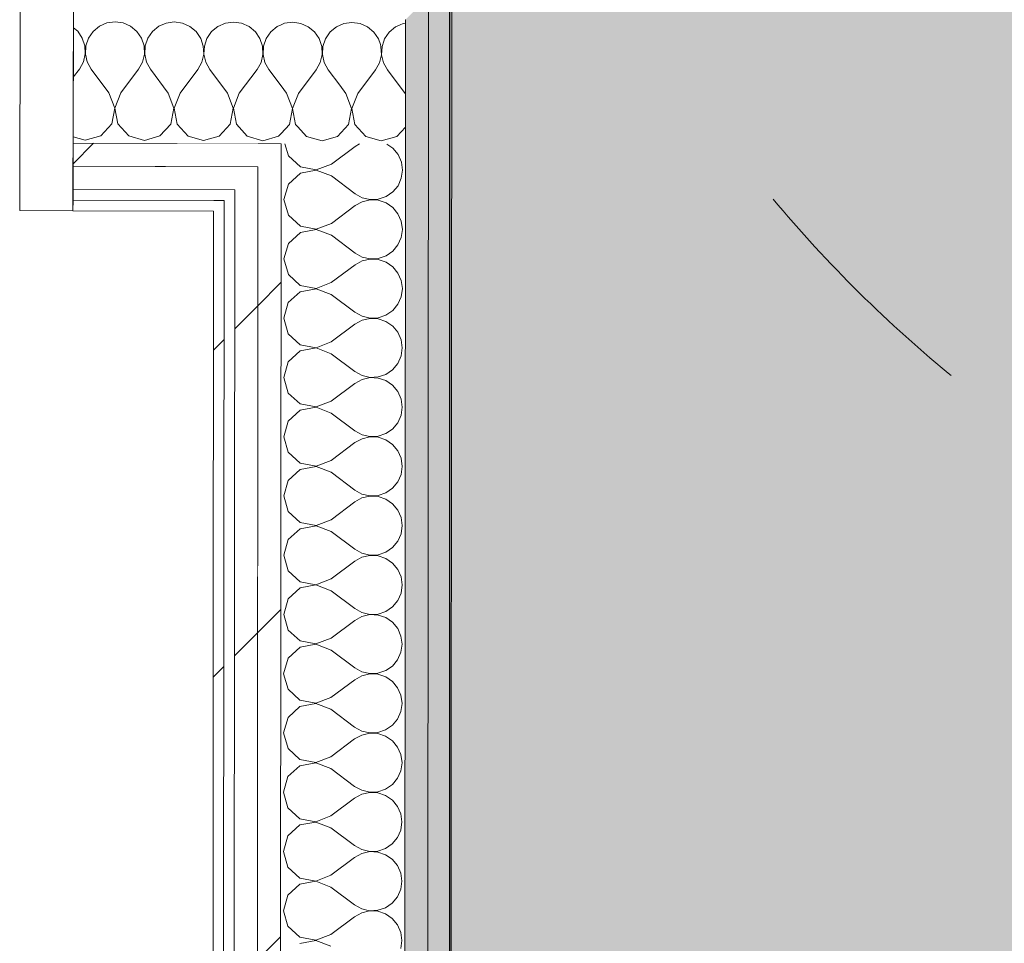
# Model space of a CAD drawing. Header units: millimetres. Extents: x -30280 to 19093, y -18706 to 4378.
# Tile 171 of 206: x -4058 to -3504, y -15865 to -15346. Entities that reach past the tile are written whole.
import ezdxf

# ---------------------------------------------------------------- set-up
doc = ezdxf.new("R2010")
doc.units = ezdxf.units.MM
doc.header["$MEASUREMENT"] = 0
doc.linetypes.add('Rayas Pequeñas', pattern=[282.222222, 141.111111, -141.111111])
doc.linetypes.add('Wipeout_Contour', pattern=[1000, 0, -1000])
for name, color, linetype in [('02_ACAB_Anotacio Portes', 7, 'Continuous'), ('Nuevo_07_CR_Cel Ras vinilic', 7, 'Continuous'), ('Nuevo_08_E_Envans secs', 7, 'Continuous'), ('Nuevo_14_PAV_Paviment_tarkett Safe', 7, 'Continuous'), ('Nuevo_Puertas Archicad', 7, 'Continuous')]:
    doc.layers.add(name, color=color, linetype=linetype)
for name, color, linetype, lineweight in [('02_ACAB_Anotacio Portes_Pluma_Nº__46', 5, 'Continuous', 5), ('Nuevo_01 2D_Mobiliari_Pluma_Nº__101', 252, 'Continuous', 5), ('Nuevo_08_E_Envans secs_Pluma_Nº__1', 7, 'Continuous', 5), ('Nuevo_14_PAV_Paviment_tarkett Safe_Pluma_Nº__89', 7, 'Continuous', 5), ('Nuevo_Puertas Archicad_Pluma_Nº__1', 7, 'Continuous', 5)]:
    doc.layers.add(name, color=color, linetype=linetype, lineweight=lineweight)
for name, color, linetype, lineweight, true_color in [('Nuevo_07_CR_Cel Ras vinilic_Pluma_Nº__102', 7, 'Continuous', 5, 0xcccccc), ('Nuevo_08_E_Envans secs_Pluma_Nº__102', 7, 'Continuous', 5, 0xcccccc), ('Nuevo_08_E_Envans secs_Pluma_Nº__171', 171, 'Continuous', 13, 0xaaaaff), ('Nuevo_08_E_Envans secs_Pluma_Nº__177', 7, 'Continuous', 15, 0xf7e046), ('Nuevo_08_E_Envans secs_Pluma_Nº__79', 7, 'Continuous', 5, 0xaaffd5), ('Nuevo_14_PAV_Paviment_tarkett Safe_Pluma_Nº__166', 7, 'Continuous', 13, 0x97cbff)]:
    doc.layers.add(name, color=color, linetype=linetype, lineweight=lineweight, true_color=true_color)
pattern_1 = [(45, (0, 0), (-183.8478, 183.8478), [195, -65]), (45, (7e-14, 183.85), (-183.8478, 183.8478), [195, -65])]

# ---------------------------------------------------------------- blocks, each defined once
blk = doc.blocks.new('Forjado_1_1', base_point=(-3816.35, -16950.01))
at = {"layer": 'Nuevo_14_PAV_Paviment_tarkett Safe_Pluma_Nº__166', "linetype": 'Continuous', "lineweight": 0, "true_color": 0x25323f}
blk.add_hatch(color=169, dxfattribs=at).paths.add_polyline_path([(-3816.35, -16950.01), (-1687.6, -16950.01), (-1687.6, -13808.56), (-3816.35, -13808.56)])
at = {"layer": 'Nuevo_14_PAV_Paviment_tarkett Safe_Pluma_Nº__89', "color": 7, "linetype": 'Continuous', "lineweight": 5, "flags": 128}
blk.add_lwpolyline([(-3816.35, -16950.01), (-1687.6, -16950.01), (-1687.6, -13808.56), (-3816.35, -13808.56)], close=True, dxfattribs=at)
blk = doc.blocks.new('*X99')
at = {"layer": 'Nuevo_08_E_Envans secs_Pluma_Nº__102', "color": 254, "linetype": 'Continuous', "lineweight": 5, "true_color": 0xcccccc}
for p, q in [((-3842.6, -15348.09), (-3844.25, -15348.81)), ((-3841.22, -15347.9), (-3842.6, -15348.09)), ((-3855.04, -15360.99), (-3855.4, -15359.92)), ((-3854.82, -15365.59), (-3855.04, -15360.99)), ((-3854.46, -15361), (-3854.69, -15365.59)), ((-3853.42, -15357.95), (-3854.46, -15361)), ((-3855.88, -15370.06), (-3854.82, -15365.59)), ((-3854.69, -15365.59), (-3853.66, -15370.07)), ((-3858.11, -15374.08), (-3855.88, -15370.06)), ((-3853.66, -15370.07), (-3851.45, -15374.1)), ((-3868.14, -15387.39), (-3858.11, -15374.08)), ((-3841.48, -15387.46), (-3851.45, -15374.1)), ((-3874.81, -15387.38), (-3878.28, -15382.73)), ((-3871.57, -15395.89), (-3874.81, -15387.38)), ((-3868.14, -15387.39), (-3871.43, -15395.89)), ((-3841.25, -15388.04), (-3841.48, -15387.46)), ((-3873.28, -15404.83), (-3871.57, -15395.89)), ((-3871.43, -15395.89), (-3869.76, -15404.84)), ((-3901.8, -15406.18), (-3896.97, -15411.5)), ((-3879.44, -15411.54), (-3873.28, -15404.83)), ((-3869.76, -15404.84), (-3863.63, -15411.58)), ((-3846.11, -15411.62), (-3841.27, -15406.35)), ((-3896.97, -15411.5), (-3888.21, -15414.01)), ((-3888.21, -15414.01), (-3879.44, -15411.54)), ((-3863.63, -15411.58), (-3854.88, -15414.09)), ((-3854.88, -15414.09), (-3846.11, -15411.62))]:
    blk.add_line(p, q, dxfattribs=at)
blk = doc.blocks.new('*X113')
at = {"layer": 'Nuevo_08_E_Envans secs_Pluma_Nº__102', "color": 254, "linetype": 'Continuous', "lineweight": 5, "true_color": 0xcccccc}
for p, q in [((-4025.76, -15352.42), (-4028.14, -15350.44)), ((-4013.48, -15349.52), (-4017.03, -15352.45)), ((-4009.27, -15347.68), (-4013.48, -15349.52)), ((-4004.71, -15347.05), (-4009.27, -15347.68)), ((-4000.16, -15347.7), (-4004.71, -15347.05)), ((-3995.96, -15349.56), (-4000.16, -15347.7)), ((-3992.42, -15352.51), (-3995.96, -15349.56)), ((-3980.15, -15349.6), (-3983.7, -15352.53)), ((-3975.93, -15347.76), (-3980.15, -15349.6)), ((-3971.38, -15347.14), (-3975.93, -15347.76)), ((-3966.83, -15347.78), (-3971.38, -15347.14)), ((-3962.62, -15349.65), (-3966.83, -15347.78)), ((-3959.09, -15352.59), (-3962.62, -15349.65)), ((-3946.81, -15349.69), (-3950.36, -15352.61)), ((-3942.6, -15347.84), (-3946.81, -15349.69)), ((-3938.05, -15347.22), (-3942.6, -15347.84)), ((-3933.49, -15347.86), (-3938.05, -15347.22)), ((-3929.29, -15349.73), (-3933.49, -15347.86)), ((-3925.76, -15352.67), (-3929.29, -15349.73)), ((-3913.48, -15349.77), (-3917.03, -15352.69)), ((-3911.23, -15348.78), (-3913.48, -15349.77)), ((-4023.16, -15356.22), (-4025.76, -15352.42)), ((-4021.7, -15360.58), (-4023.16, -15356.22)), ((-4019.64, -15356.23), (-4021.12, -15360.58)), ((-4017.03, -15352.45), (-4019.64, -15356.23)), ((-3989.83, -15356.3), (-3992.42, -15352.51)), ((-3988.37, -15360.66), (-3989.83, -15356.3)), ((-3986.31, -15356.31), (-3987.79, -15360.67)), ((-3983.7, -15352.53), (-3986.31, -15356.31)), ((-3956.49, -15356.39), (-3959.09, -15352.59)), ((-3955.04, -15360.75), (-3956.49, -15356.39)), ((-3952.98, -15356.39), (-3954.46, -15360.75)), ((-3950.36, -15352.61), (-3952.98, -15356.39)), ((-3923.16, -15356.47), (-3925.76, -15352.67)), ((-3921.7, -15360.83), (-3923.16, -15356.47)), ((-3919.64, -15356.48), (-3921.12, -15360.83)), ((-3917.03, -15352.69), (-3919.64, -15356.48)), ((-4021.49, -15365.17), (-4021.7, -15360.58)), ((-4021.12, -15360.58), (-4021.36, -15365.18)), ((-3988.16, -15365.26), (-3988.37, -15360.66)), ((-3987.79, -15360.67), (-3988.02, -15365.26)), ((-3954.82, -15365.34), (-3955.04, -15360.75)), ((-3954.46, -15360.75), (-3954.69, -15365.34)), ((-3921.49, -15365.42), (-3921.7, -15360.83)), ((-3921.12, -15360.83), (-3921.36, -15365.42)), ((-4022.54, -15369.65), (-4021.49, -15365.17)), ((-4021.36, -15365.18), (-4020.33, -15369.66)), ((-3989.21, -15369.73), (-3988.16, -15365.26)), ((-3988.02, -15365.26), (-3986.99, -15369.74)), ((-3955.88, -15369.82), (-3954.82, -15365.34)), ((-3954.69, -15365.34), (-3953.66, -15369.82)), ((-3922.54, -15369.9), (-3921.49, -15365.42)), ((-3921.36, -15365.42), (-3920.33, -15369.9)), ((-4028.21, -15378.22), (-4024.78, -15373.67)), ((-4024.78, -15373.67), (-4022.54, -15369.65)), ((-4020.33, -15369.66), (-4018.11, -15373.69)), ((-4008.14, -15387.04), (-4018.11, -15373.69)), ((-4001.48, -15387.06), (-3991.44, -15373.75)), ((-3991.44, -15373.75), (-3989.21, -15369.73)), ((-3986.99, -15369.74), (-3984.78, -15373.77)), ((-3974.81, -15387.13), (-3984.78, -15373.77)), ((-3968.14, -15387.14), (-3958.11, -15373.84)), ((-3958.11, -15373.84), (-3955.88, -15369.82)), ((-3953.66, -15369.82), (-3951.44, -15373.85)), ((-3941.48, -15387.21), (-3951.44, -15373.85)), ((-3934.81, -15387.23), (-3924.78, -15373.92)), ((-3924.78, -15373.92), (-3922.54, -15369.9)), ((-3920.33, -15369.9), (-3918.11, -15373.93)), ((-3911.25, -15383.13), (-3918.11, -15373.93)), ((-4004.9, -15395.56), (-4008.14, -15387.04)), ((-4001.48, -15387.06), (-4004.76, -15395.56)), ((-3971.57, -15395.64), (-3974.81, -15387.13)), ((-3968.14, -15387.14), (-3971.43, -15395.64)), ((-3938.23, -15395.72), (-3941.48, -15387.21)), ((-3934.81, -15387.23), (-3938.1, -15395.72)), ((-4006.61, -15404.5), (-4004.9, -15395.56)), ((-4004.76, -15395.56), (-4003.09, -15404.51)), ((-3973.28, -15404.58), (-3971.57, -15395.64)), ((-3971.43, -15395.64), (-3969.76, -15404.59)), ((-3939.95, -15404.67), (-3938.23, -15395.72)), ((-3938.1, -15395.72), (-3936.43, -15404.68)), ((-4012.78, -15411.21), (-4006.61, -15404.5)), ((-4003.09, -15404.51), (-3996.97, -15411.25)), ((-3979.44, -15411.29), (-3973.28, -15404.58)), ((-3969.76, -15404.59), (-3963.63, -15411.33)), ((-3946.11, -15411.38), (-3939.95, -15404.67)), ((-3936.43, -15404.68), (-3930.3, -15411.42)), ((-4028.29, -15411.74), (-4021.54, -15413.68)), ((-4021.54, -15413.68), (-4012.78, -15411.21)), ((-3996.97, -15411.25), (-3988.21, -15413.76)), ((-3988.21, -15413.76), (-3979.44, -15411.29)), ((-3963.63, -15411.33), (-3954.88, -15413.84)), ((-3954.88, -15413.84), (-3946.11, -15411.38)), ((-3930.3, -15411.42), (-3921.54, -15413.93)), ((-3921.54, -15413.93), (-3912.78, -15411.46)), ((-3912.78, -15411.46), (-3911.27, -15409.82))]:
    blk.add_line(p, q, dxfattribs=at)
blk = doc.blocks.new('*X114')
at = {"layer": 'Nuevo_08_E_Envans secs_Pluma_Nº__102', "color": 254, "linetype": 'Continuous', "lineweight": 5, "true_color": 0xcccccc}
for p, q in [((-3909.27, -15347.92), (-3911.23, -15348.78)), ((-3904.71, -15347.3), (-3909.27, -15347.92)), ((-3900.16, -15347.95), (-3904.71, -15347.3)), ((-3895.96, -15349.81), (-3900.16, -15347.95)), ((-3892.42, -15352.75), (-3895.96, -15349.81)), ((-3880.15, -15349.85), (-3883.7, -15352.78)), ((-3875.93, -15348.01), (-3880.15, -15349.85)), ((-3871.38, -15347.38), (-3875.93, -15348.01)), ((-3866.83, -15348.03), (-3871.38, -15347.38)), ((-3862.62, -15349.89), (-3866.83, -15348.03)), ((-3859.09, -15352.84), (-3862.62, -15349.89)), ((-3846.81, -15349.93), (-3850.36, -15352.86)), ((-3844.25, -15348.81), (-3846.81, -15349.93)), ((-3889.83, -15356.55), (-3892.42, -15352.75)), ((-3888.37, -15360.91), (-3889.83, -15356.55)), ((-3886.31, -15356.56), (-3887.79, -15360.91)), ((-3883.7, -15352.78), (-3886.31, -15356.56)), ((-3856.49, -15356.63), (-3859.09, -15352.84)), ((-3855.4, -15359.92), (-3856.49, -15356.63)), ((-3852.98, -15356.64), (-3853.42, -15357.95)), ((-3850.36, -15352.86), (-3852.98, -15356.64)), ((-3888.16, -15365.51), (-3888.37, -15360.91)), ((-3887.79, -15360.91), (-3888.02, -15365.51)), ((-3889.21, -15369.98), (-3888.16, -15365.51)), ((-3888.02, -15365.51), (-3886.99, -15369.99)), ((-3891.45, -15374), (-3889.21, -15369.98)), ((-3886.99, -15369.99), (-3884.78, -15374.02)), ((-3901.48, -15387.31), (-3891.45, -15374)), ((-3878.28, -15382.73), (-3884.78, -15374.02)), ((-3908.14, -15387.29), (-3911.25, -15383.13)), ((-3904.9, -15395.8), (-3908.14, -15387.29)), ((-3901.48, -15387.31), (-3904.77, -15395.8)), ((-3906.61, -15404.75), (-3904.9, -15395.8)), ((-3904.77, -15395.8), (-3903.1, -15404.76)), ((-3911.27, -15409.82), (-3906.61, -15404.75)), ((-3903.1, -15404.76), (-3901.8, -15406.18))]:
    blk.add_line(p, q, dxfattribs=at)
blk = doc.blocks.new('Puerta Corredera Empotrada 27')
at = {"layer": 'Nuevo_Puertas Archicad_Pluma_Nº__1', "color": 7, "linetype": 'Continuous', "lineweight": 5}
for p, q in [((-450, 0), (-450, -134)), ((-420, -134), (-420, 0)), ((-450, -96), (-450, -26)), ((-450, -96), (-450, -26)), ((-450, -109), (-450, -96)), ((-450, -109), (-450, -96)), ((-450, -122), (-450, -109)), ((-450, -122), (-450, -109)), ((-450, -128), (-450, -122)), ((-450, -128), (-450, -122)), ((-450, -134), (-450, -128)), ((-450, -134), (-450, -128)), ((-450, -134), (-420, -134))]:
    blk.add_line(p, q, dxfattribs=at)
blk = doc.blocks.new('Muro_62_1', base_point=(-3815.2, -15319.86))
at = {"layer": 'Nuevo_08_E_Envans secs_Pluma_Nº__79', "linetype": 'Continuous', "lineweight": 5, "true_color": 0xaaffd5}
for points in [[(-3828.22, -15346.01), (-3828.21, -15333.03), (-3828.42, -15333.03), (-3841.22, -15345.79), (-3841.22, -15345.98)], [(-3841.22, -15345.98), (-3841.22, -15345.79), (-3841.41, -15345.98)]]:
    blk.add_hatch(color=121, dxfattribs=at).paths.add_polyline_path(points)
at = {"layer": 'Nuevo_08_E_Envans secs_Pluma_Nº__1', "color": 7, "linetype": 'Continuous', "lineweight": 5}
for p, q in [((-3841.22, -15345.98), (-3841.41, -15345.98)), ((-3841.27, -15415.86), (-3841.22, -15345.98))]:
    blk.add_line(p, q, dxfattribs=at)
at = {"layer": 'Nuevo_08_E_Envans secs', "color": 7, "lineweight": 20}
for name in ['*X114', '*X99']:
    blk.add_blockref(name, (0, 0), dxfattribs=at)
at = {"color": 254, "linetype": 'Wipeout_Contour', "lineweight": 0, "ltscale": 47760.217074}
blk.add_wipeout([(-3924.28, -15428.63), (-3924.28, -15428.59), (-3924.33, -15428.63)], dxfattribs=at).dxf.layer = 'Nuevo_08_E_Envans secs'
at = {"color": 254, "linetype": 'Wipeout_Contour', "lineweight": 0, "ltscale": 47807.4999}
blk.add_wipeout([(-3937.29, -15441.57), (-3937.29, -15441.55), (-3937.31, -15441.57)], dxfattribs=at).dxf.layer = 'Nuevo_08_E_Envans secs'
at = {"color": 254, "linetype": 'Wipeout_Contour', "lineweight": 0, "ltscale": 63784.96682}
blk.add_wipeout([(-3943.31, -15447.55), (-3949.3, -15453.52), (-3943.3, -15453.54), (-3943.3, -15447.55)], dxfattribs=at).dxf.layer = 'Nuevo_08_E_Envans secs'
at = {"layer": 'Nuevo_08_E_Envans secs_Pluma_Nº__171', "linetype": 'Continuous', "lineweight": 13, "true_color": 0xaaaaff}
h = blk.add_hatch(dxfattribs=at)
h.set_pattern_fill('Panellat_HPL_0001', color=161, style=0, pattern_type=2)
h.set_pattern_definition(pattern_1)
h.paths.add_polyline_path([(-3943.31, -15447.55), (-3949.3, -15453.52), (-3943.3, -15453.54), (-3943.3, -15447.55)])
at = {"layer": 'Nuevo_08_E_Envans secs_Pluma_Nº__177', "linetype": 'Continuous', "lineweight": 15, "true_color": 0xf7e046}
h = blk.add_hatch(dxfattribs=at)
h.set_pattern_fill('Panellat_HPL_0001', color=53, style=0, pattern_type=2)
h.set_pattern_definition(pattern_1)
h.paths.add_polyline_path([(-3924.28, -15428.63), (-3924.28, -15428.59), (-3924.33, -15428.63)])
h = blk.add_hatch(dxfattribs=at)
h.set_pattern_fill('Panellat_HPL_0001', color=53, style=0, pattern_type=2)
h.set_pattern_definition(pattern_1)
h.paths.add_polyline_path([(-3937.29, -15441.57), (-3937.29, -15441.55), (-3937.31, -15441.57)])
at = {"color": 254, "linetype": 'Wipeout_Contour', "lineweight": 0, "ltscale": 79644.086627}
blk.add_wipeout([(-3924.29, -15441.61), (-3924.28, -15428.63), (-3924.33, -15428.63), (-3937.29, -15441.55), (-3937.29, -15441.57)], dxfattribs=at).dxf.layer = 'Nuevo_08_E_Envans secs'
at = {"color": 254, "linetype": 'Wipeout_Contour', "lineweight": 0, "ltscale": 63828.270953}
blk.add_wipeout([(-4028.4, -15453.33), (-3949.3, -15453.52), (-3949.3, -15447.52), (-4028.38, -15447.33)], dxfattribs=at).dxf.layer = 'Nuevo_08_E_Envans secs'
at = {"layer": 'Nuevo_08_E_Envans secs_Pluma_Nº__171', "linetype": 'Continuous', "lineweight": 13, "true_color": 0xaaaaff}
h = blk.add_hatch(dxfattribs=at)
h.set_pattern_fill('Panellat_HPL_0001', color=161, style=0, pattern_type=2)
h.set_pattern_definition(pattern_1)
h.paths.add_polyline_path([(-4028.4, -15453.33), (-3949.3, -15453.52), (-3949.3, -15447.52), (-4028.38, -15447.33)])
at = {"layer": 'Nuevo_08_E_Envans secs_Pluma_Nº__177', "linetype": 'Continuous', "lineweight": 15, "true_color": 0xf7e046}
h = blk.add_hatch(dxfattribs=at)
h.set_pattern_fill('Panellat_HPL_0001', color=53, style=0, pattern_type=2)
h.set_pattern_definition(pattern_1)
h.paths.add_polyline_path([(-3924.29, -15441.61), (-3924.28, -15428.63), (-3924.33, -15428.63), (-3937.29, -15441.55), (-3937.29, -15441.57)])
at = {"layer": 'Nuevo_08_E_Envans secs_Pluma_Nº__1', "color": 7, "linetype": 'Continuous', "lineweight": 5}
blk.add_line((-4028.4, -15453.33), (-4028.38, -15447.33), dxfattribs=at)
at = {"color": 254, "linetype": 'Wipeout_Contour', "lineweight": 0, "ltscale": 79565.309459}
blk.add_wipeout([(-3911.28, -15428.66), (-3911.27, -15415.68), (-3911.34, -15415.68), (-3924.28, -15428.59), (-3924.28, -15428.63)], dxfattribs=at).dxf.layer = 'Nuevo_08_E_Envans secs'
at = {"color": 254, "linetype": 'Wipeout_Contour', "lineweight": 0, "ltscale": 63762.333134}
blk.add_wipeout([(-4028.37, -15441.33), (-3937.29, -15441.55), (-3937.28, -15428.55), (-4028.34, -15428.33)], dxfattribs=at).dxf.layer = 'Nuevo_08_E_Envans secs'
at = {"color": 254, "linetype": 'Wipeout_Contour', "lineweight": 0, "ltscale": 47836.849993}
blk.add_wipeout([(-3949.3, -15447.52), (-3949.3, -15453.52), (-3943.3, -15447.54)], dxfattribs=at).dxf.layer = 'Nuevo_08_E_Envans secs'
at = {"layer": 'Nuevo_08_E_Envans secs_Pluma_Nº__171', "linetype": 'Continuous', "lineweight": 13, "true_color": 0xaaaaff}
h = blk.add_hatch(dxfattribs=at)
h.set_pattern_fill('Panellat_HPL_0001', color=161, style=0, pattern_type=2)
h.set_pattern_definition(pattern_1)
h.paths.add_polyline_path([(-3949.3, -15447.52), (-3949.3, -15453.52), (-3943.3, -15447.54)])
at = {"layer": 'Nuevo_08_E_Envans secs_Pluma_Nº__177', "linetype": 'Continuous', "lineweight": 15, "true_color": 0xf7e046}
h = blk.add_hatch(dxfattribs=at)
h.set_pattern_fill('Panellat_HPL_0001', color=53, style=0, pattern_type=2)
h.set_pattern_definition(pattern_1)
h.paths.add_polyline_path([(-3911.28, -15428.66), (-3911.27, -15415.68), (-3911.34, -15415.68), (-3924.28, -15428.59), (-3924.28, -15428.63)])
h = blk.add_hatch(dxfattribs=at)
h.set_pattern_fill('Panellat_HPL_0001', color=53, style=0, pattern_type=2)
h.set_pattern_definition(pattern_1)
h.paths.add_polyline_path([(-4028.37, -15441.33), (-3937.29, -15441.55), (-3937.28, -15428.55), (-4028.34, -15428.33)])
at = {"layer": 'Nuevo_08_E_Envans secs_Pluma_Nº__1', "color": 7, "linetype": 'Continuous', "lineweight": 5}
for p, q in [((-4028.38, -15447.33), (-4028.37, -15441.33)), ((-4028.38, -15447.33), (-3943.3, -15447.54)), ((-3943.3, -15447.55), (-3943.31, -15447.55)), ((-3943.3, -15453.54), (-3943.3, -15447.55))]:
    blk.add_line(p, q, dxfattribs=at)
at = {"layer": 'Nuevo_08_E_Envans secs_Pluma_Nº__1', "color": 7, "linetype": 'Continuous', "lineweight": 5, "flags": 128}
blk.add_lwpolyline([(-4028.4, -15453.33), (-3949.3, -15453.52)], dxfattribs=at)
at = {"color": 254, "linetype": 'Wipeout_Contour', "lineweight": 0, "ltscale": 47777.867189}
blk.add_wipeout([(-3937.28, -15428.55), (-3937.29, -15441.55), (-3924.28, -15428.59)], dxfattribs=at).dxf.layer = 'Nuevo_08_E_Envans secs'
at = {"layer": 'Nuevo_08_E_Envans secs_Pluma_Nº__177', "linetype": 'Continuous', "lineweight": 15, "true_color": 0xf7e046}
h = blk.add_hatch(dxfattribs=at)
h.set_pattern_fill('Panellat_HPL_0001', color=53, style=0, pattern_type=2)
h.set_pattern_definition(pattern_1)
h.paths.add_polyline_path([(-3937.28, -15428.55), (-3937.29, -15441.55), (-3924.28, -15428.59)])
at = {"layer": 'Nuevo_08_E_Envans secs_Pluma_Nº__1', "color": 7, "linetype": 'Continuous', "lineweight": 5}
for p, q in [((-4028.37, -15441.33), (-3937.29, -15441.55)), ((-3937.29, -15441.57), (-3937.31, -15441.57)), ((-3937.3, -15447.56), (-3937.29, -15441.57))]:
    blk.add_line(p, q, dxfattribs=at)
at = {"color": 254, "linetype": 'Wipeout_Contour', "lineweight": 0, "ltscale": 63705.603437}
blk.add_wipeout([(-4028.34, -15428.33), (-3924.28, -15428.59), (-3924.27, -15415.59), (-4028.3, -15415.33)], dxfattribs=at).dxf.layer = 'Nuevo_08_E_Envans secs'
at = {"layer": 'Nuevo_08_E_Envans secs_Pluma_Nº__177', "linetype": 'Continuous', "lineweight": 15, "true_color": 0xf7e046}
h = blk.add_hatch(dxfattribs=at)
h.set_pattern_fill('Panellat_HPL_0001', color=53, style=0, pattern_type=2)
h.set_pattern_definition(pattern_1)
h.paths.add_polyline_path([(-4028.34, -15428.33), (-3924.28, -15428.59), (-3924.27, -15415.59), (-4028.3, -15415.33)])
at = {"layer": 'Nuevo_08_E_Envans secs_Pluma_Nº__1', "color": 7, "linetype": 'Continuous', "lineweight": 5}
for p, q in [((-4028.3, -15415.33), (-4028.13, -15345.33)), ((-4028.34, -15428.33), (-4028.3, -15415.33)), ((-4028.37, -15441.33), (-4028.34, -15428.33))]:
    blk.add_line(p, q, dxfattribs=at)
at = {"layer": 'Nuevo_Puertas Archicad', "color": 253, "linetype": 'Continuous', "lineweight": 5, "true_color": 0xa4a4a6, "xscale": -1, "zscale": 1000, "rotation": 359.8580098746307}
blk.add_blockref('Puerta Corredera Empotrada 27', (-4478.06, -15318.21), dxfattribs=at)
at = {"color": 254, "linetype": 'Wipeout_Contour', "lineweight": 0, "ltscale": 47730.53912}
blk.add_wipeout([(-3924.27, -15415.59), (-3924.28, -15428.59), (-3911.27, -15415.62)], dxfattribs=at).dxf.layer = 'Nuevo_08_E_Envans secs'
at = {"layer": 'Nuevo_08_E_Envans secs_Pluma_Nº__177', "linetype": 'Continuous', "lineweight": 15, "true_color": 0xf7e046}
h = blk.add_hatch(dxfattribs=at)
h.set_pattern_fill('Panellat_HPL_0001', color=53, style=0, pattern_type=2)
h.set_pattern_definition(pattern_1)
h.paths.add_polyline_path([(-3924.27, -15415.59), (-3924.28, -15428.59), (-3911.27, -15415.62)])
at = {"layer": 'Nuevo_08_E_Envans secs_Pluma_Nº__1', "color": 7, "linetype": 'Continuous', "lineweight": 5}
for p, q in [((-4028.3, -15415.33), (-3911.27, -15415.62)), ((-3911.27, -15415.68), (-3911.34, -15415.68)), ((-3911.28, -15428.66), (-3911.27, -15415.68)), ((-4028.34, -15428.33), (-3924.28, -15428.59)), ((-3924.28, -15428.63), (-3924.33, -15428.63))]:
    blk.add_line(p, q, dxfattribs=at)
at = {"layer": 'Nuevo_08_E_Envans secs', "color": 7, "lineweight": 20}
blk.add_blockref('*X113', (0, 0), dxfattribs=at)
blk = doc.blocks.new('*X212')
at = {"layer": 'Nuevo_08_E_Envans secs_Pluma_Nº__102', "color": 254, "linetype": 'Continuous', "lineweight": 5, "true_color": 0xcccccc}
for p, q in [((-3909.07, -15415.69), (-3907.12, -15422.55)), ((-3882.95, -15427.13), (-3869.61, -15417.14)), ((-3867.16, -15415.79), (-3869.61, -15417.14)), ((-3848.37, -15418.19), (-3851.79, -15415.83)), ((-3845.44, -15421.73), (-3848.37, -15418.19)), ((-3907.12, -15422.55), (-3900.4, -15428.7)), ((-3843.58, -15425.94), (-3845.44, -15421.73)), ((-3900.4, -15428.7), (-3891.46, -15430.39)), ((-3891.46, -15430.39), (-3882.95, -15427.13)), ((-3842.95, -15430.5), (-3843.58, -15425.94)), ((-3900.41, -15432.21), (-3907.14, -15438.35)), ((-3891.46, -15430.53), (-3900.41, -15432.21)), ((-3882.95, -15433.8), (-3891.46, -15430.53)), ((-3882.95, -15433.8), (-3869.63, -15443.81)), ((-3843.59, -15435.05), (-3842.95, -15430.5)), ((-3907.14, -15438.35), (-3909.63, -15447.11)), ((-3848.38, -15442.8), (-3845.45, -15439.26)), ((-3845.45, -15439.26), (-3843.59, -15435.05)), ((-3869.63, -15443.81), (-3865.61, -15446.04)), ((-3856.53, -15446.86), (-3852.18, -15445.4)), ((-3852.18, -15445.4), (-3848.38, -15442.8)), ((-3909.63, -15447.11), (-3907.15, -15455.88)), ((-3882.97, -15460.47), (-3869.63, -15450.48)), ((-3865.61, -15448.26), (-3869.63, -15450.48)), ((-3865.61, -15446.04), (-3861.13, -15447.08)), ((-3861.13, -15447.22), (-3865.61, -15448.26)), ((-3861.13, -15447.08), (-3856.53, -15446.86)), ((-3856.54, -15447.44), (-3861.13, -15447.22)), ((-3852.18, -15448.92), (-3856.54, -15447.44)), ((-3848.39, -15451.52), (-3852.18, -15448.92)), ((-3845.46, -15455.07), (-3848.39, -15451.52)), ((-3907.15, -15455.88), (-3900.43, -15462.03)), ((-3843.61, -15459.28), (-3845.46, -15455.07)), ((-3900.43, -15462.03), (-3891.48, -15463.73)), ((-3891.48, -15463.73), (-3882.97, -15460.47)), ((-3842.98, -15463.83), (-3843.61, -15459.28)), ((-3900.43, -15465.55), (-3907.16, -15471.69)), ((-3891.48, -15463.86), (-3900.43, -15465.55)), ((-3882.98, -15467.13), (-3891.48, -15463.86)), ((-3882.98, -15467.13), (-3869.65, -15477.14)), ((-3843.61, -15468.38), (-3842.98, -15463.83)), ((-3907.16, -15471.69), (-3909.66, -15480.45)), ((-3848.41, -15476.13), (-3845.47, -15472.59)), ((-3845.47, -15472.59), (-3843.61, -15468.38)), ((-3869.65, -15477.14), (-3865.63, -15479.37)), ((-3856.56, -15480.2), (-3852.2, -15478.73)), ((-3852.2, -15478.73), (-3848.41, -15476.13)), ((-3909.66, -15480.45), (-3907.17, -15489.21)), ((-3883, -15493.8), (-3869.66, -15483.81)), ((-3865.63, -15481.59), (-3869.66, -15483.81)), ((-3865.63, -15479.37), (-3861.15, -15480.42)), ((-3861.15, -15480.55), (-3865.63, -15481.59)), ((-3861.15, -15480.42), (-3856.56, -15480.2)), ((-3856.56, -15480.78), (-3861.15, -15480.55)), ((-3852.2, -15482.25), (-3856.56, -15480.78)), ((-3848.42, -15484.86), (-3852.2, -15482.25)), ((-3907.17, -15489.21), (-3900.45, -15495.36)), ((-3845.48, -15488.4), (-3848.42, -15484.86)), ((-3843.63, -15492.61), (-3845.48, -15488.4)), ((-3900.45, -15495.36), (-3891.5, -15497.06)), ((-3891.5, -15497.06), (-3883, -15493.8)), ((-3843, -15497.16), (-3843.63, -15492.61)), ((-3900.46, -15498.88), (-3907.19, -15505.02)), ((-3891.5, -15497.2), (-3900.46, -15498.88)), ((-3883, -15500.47), (-3891.5, -15497.2)), ((-3883, -15500.47), (-3869.68, -15510.48)), ((-3843.64, -15501.72), (-3843, -15497.16)), ((-3907.19, -15505.02), (-3909.68, -15513.78)), ((-3848.43, -15509.46), (-3845.5, -15505.92)), ((-3845.5, -15505.92), (-3843.64, -15501.72)), ((-3869.68, -15510.48), (-3865.66, -15512.71)), ((-3856.58, -15513.53), (-3852.23, -15512.06)), ((-3852.23, -15512.06), (-3848.43, -15509.46)), ((-3909.68, -15513.78), (-3907.2, -15522.55)), ((-3883.02, -15527.13), (-3869.68, -15517.14)), ((-3865.66, -15514.92), (-3869.68, -15517.14)), ((-3865.66, -15512.71), (-3861.18, -15513.75)), ((-3861.18, -15513.88), (-3865.66, -15514.92)), ((-3861.18, -15513.75), (-3856.58, -15513.53)), ((-3856.58, -15514.11), (-3861.18, -15513.88)), ((-3852.23, -15515.58), (-3856.58, -15514.11)), ((-3848.44, -15518.19), (-3852.23, -15515.58)), ((-3907.2, -15522.55), (-3900.48, -15528.7)), ((-3845.51, -15521.73), (-3848.44, -15518.19)), ((-3843.66, -15525.94), (-3845.51, -15521.73)), ((-3900.48, -15528.7), (-3891.53, -15530.39)), ((-3891.53, -15530.39), (-3883.02, -15527.13)), ((-3843.03, -15530.5), (-3843.66, -15525.94)), ((-3900.48, -15532.21), (-3907.21, -15538.35)), ((-3891.53, -15530.53), (-3900.48, -15532.21)), ((-3883.03, -15533.8), (-3891.53, -15530.53)), ((-3883.03, -15533.8), (-3869.7, -15543.81)), ((-3843.66, -15535.05), (-3843.03, -15530.5)), ((-3907.21, -15538.35), (-3909.71, -15547.11)), ((-3848.46, -15542.8), (-3845.52, -15539.26)), ((-3845.52, -15539.26), (-3843.66, -15535.05)), ((-3869.7, -15543.81), (-3865.68, -15546.04)), ((-3856.61, -15546.86), (-3852.25, -15545.4)), ((-3852.25, -15545.4), (-3848.46, -15542.8)), ((-3909.71, -15547.11), (-3907.22, -15555.88)), ((-3883.05, -15560.47), (-3869.71, -15550.48)), ((-3865.68, -15548.26), (-3869.71, -15550.48)), ((-3865.68, -15546.04), (-3861.2, -15547.08)), ((-3861.2, -15547.22), (-3865.68, -15548.26)), ((-3861.2, -15547.08), (-3856.61, -15546.86)), ((-3856.61, -15547.44), (-3861.2, -15547.22)), ((-3852.25, -15548.92), (-3856.61, -15547.44)), ((-3848.47, -15551.52), (-3852.25, -15548.92)), ((-3907.22, -15555.88), (-3900.5, -15562.03)), ((-3845.53, -15555.07), (-3848.47, -15551.52)), ((-3843.68, -15559.28), (-3845.53, -15555.07)), ((-3900.5, -15562.03), (-3891.55, -15563.73)), ((-3891.55, -15563.73), (-3883.05, -15560.47)), ((-3843.05, -15563.83), (-3843.68, -15559.28)), ((-3900.51, -15565.55), (-3907.23, -15571.69)), ((-3891.55, -15563.86), (-3900.51, -15565.55)), ((-3883.05, -15567.13), (-3891.55, -15563.86)), ((-3883.05, -15567.13), (-3869.73, -15577.14)), ((-3843.69, -15568.38), (-3843.05, -15563.83)), ((-3907.23, -15571.69), (-3909.73, -15580.45)), ((-3848.48, -15576.13), (-3845.55, -15572.59)), ((-3845.55, -15572.59), (-3843.69, -15568.38)), ((-3869.73, -15577.14), (-3865.7, -15579.37)), ((-3856.63, -15580.2), (-3852.28, -15578.73)), ((-3852.28, -15578.73), (-3848.48, -15576.13)), ((-3909.73, -15580.45), (-3907.25, -15589.21)), ((-3883.07, -15593.8), (-3869.73, -15583.81)), ((-3865.71, -15581.59), (-3869.73, -15583.81)), ((-3861.23, -15580.55), (-3865.71, -15581.59)), ((-3865.7, -15579.37), (-3861.23, -15580.42)), ((-3861.23, -15580.42), (-3856.63, -15580.2)), ((-3856.63, -15580.78), (-3861.23, -15580.55)), ((-3852.28, -15582.25), (-3856.63, -15580.78)), ((-3848.49, -15584.86), (-3852.28, -15582.25)), ((-3907.25, -15589.21), (-3900.53, -15595.36)), ((-3845.56, -15588.4), (-3848.49, -15584.86)), ((-3843.71, -15592.61), (-3845.56, -15588.4)), ((-3900.53, -15595.36), (-3891.58, -15597.06)), ((-3891.58, -15597.06), (-3883.07, -15593.8)), ((-3843.08, -15597.16), (-3843.71, -15592.61)), ((-3900.53, -15598.88), (-3907.26, -15605.02)), ((-3891.58, -15597.2), (-3900.53, -15598.88)), ((-3883.08, -15600.47), (-3891.58, -15597.2)), ((-3883.08, -15600.47), (-3869.75, -15610.48)), ((-3843.71, -15601.72), (-3843.08, -15597.16)), ((-3907.26, -15605.02), (-3909.75, -15613.78)), ((-3848.51, -15609.46), (-3845.57, -15605.92)), ((-3845.57, -15605.92), (-3843.71, -15601.72)), ((-3869.75, -15610.48), (-3865.73, -15612.71)), ((-3856.66, -15613.53), (-3852.3, -15612.06)), ((-3852.3, -15612.06), (-3848.51, -15609.46)), ((-3909.75, -15613.78), (-3907.27, -15622.55)), ((-3883.1, -15627.13), (-3869.76, -15617.14)), ((-3865.73, -15614.92), (-3869.76, -15617.14)), ((-3865.73, -15612.71), (-3861.25, -15613.75)), ((-3861.25, -15613.88), (-3865.73, -15614.92)), ((-3861.25, -15613.75), (-3856.66, -15613.53)), ((-3856.66, -15614.11), (-3861.25, -15613.88)), ((-3852.3, -15615.58), (-3856.66, -15614.11)), ((-3848.51, -15618.19), (-3852.3, -15615.58)), ((-3907.27, -15622.55), (-3900.55, -15628.7)), ((-3845.58, -15621.73), (-3848.51, -15618.19)), ((-3843.73, -15625.94), (-3845.58, -15621.73)), ((-3900.55, -15628.7), (-3891.6, -15630.39)), ((-3891.6, -15630.39), (-3883.1, -15627.13)), ((-3843.1, -15630.5), (-3843.73, -15625.94)), ((-3900.56, -15632.21), (-3907.28, -15638.35)), ((-3891.6, -15630.53), (-3900.56, -15632.21)), ((-3883.1, -15633.8), (-3891.6, -15630.53)), ((-3883.1, -15633.8), (-3869.78, -15643.81)), ((-3843.74, -15635.05), (-3843.1, -15630.5)), ((-3907.28, -15638.35), (-3909.78, -15647.11)), ((-3848.53, -15642.8), (-3845.6, -15639.26)), ((-3845.6, -15639.26), (-3843.74, -15635.05)), ((-3869.78, -15643.81), (-3865.75, -15646.04)), ((-3856.68, -15646.86), (-3852.32, -15645.4)), ((-3852.32, -15645.4), (-3848.53, -15642.8)), ((-3909.78, -15647.11), (-3907.3, -15655.88)), ((-3883.12, -15660.47), (-3869.78, -15650.48)), ((-3865.76, -15648.26), (-3869.78, -15650.48)), ((-3861.28, -15647.22), (-3865.76, -15648.26)), ((-3865.75, -15646.04), (-3861.28, -15647.08)), ((-3861.28, -15647.08), (-3856.68, -15646.86)), ((-3856.68, -15647.44), (-3861.28, -15647.22)), ((-3852.33, -15648.92), (-3856.68, -15647.44)), ((-3848.54, -15651.52), (-3852.33, -15648.92)), ((-3907.3, -15655.88), (-3900.58, -15662.03)), ((-3845.61, -15655.07), (-3848.54, -15651.52)), ((-3843.76, -15659.28), (-3845.61, -15655.07)), ((-3900.58, -15662.03), (-3891.63, -15663.73)), ((-3891.63, -15663.73), (-3883.12, -15660.47)), ((-3843.12, -15663.83), (-3843.76, -15659.28)), ((-3900.58, -15665.55), (-3907.31, -15671.69)), ((-3891.63, -15663.86), (-3900.58, -15665.55)), ((-3883.13, -15667.13), (-3891.63, -15663.86)), ((-3883.13, -15667.13), (-3869.8, -15677.14)), ((-3843.76, -15668.38), (-3843.12, -15663.83)), ((-3907.31, -15671.69), (-3909.8, -15680.45)), ((-3848.56, -15676.13), (-3845.62, -15672.59)), ((-3845.62, -15672.59), (-3843.76, -15668.38)), ((-3869.8, -15677.14), (-3865.78, -15679.37)), ((-3856.71, -15680.2), (-3852.35, -15678.73)), ((-3852.35, -15678.73), (-3848.56, -15676.13)), ((-3909.8, -15680.45), (-3907.32, -15689.21)), ((-3883.15, -15693.8), (-3869.81, -15683.81)), ((-3865.78, -15681.59), (-3869.81, -15683.81)), ((-3865.78, -15679.37), (-3861.3, -15680.42)), ((-3861.3, -15680.55), (-3865.78, -15681.59)), ((-3861.3, -15680.42), (-3856.71, -15680.2)), ((-3856.71, -15680.78), (-3861.3, -15680.55)), ((-3852.35, -15682.25), (-3856.71, -15680.78)), ((-3848.56, -15684.86), (-3852.35, -15682.25)), ((-3907.32, -15689.21), (-3900.6, -15695.36)), ((-3845.63, -15688.4), (-3848.56, -15684.86)), ((-3843.78, -15692.61), (-3845.63, -15688.4)), ((-3900.6, -15695.36), (-3891.65, -15697.06)), ((-3891.65, -15697.06), (-3883.15, -15693.8)), ((-3843.15, -15697.16), (-3843.78, -15692.61)), ((-3900.6, -15698.88), (-3907.33, -15705.02)), ((-3891.65, -15697.2), (-3900.6, -15698.88)), ((-3883.15, -15700.47), (-3891.65, -15697.2)), ((-3883.15, -15700.47), (-3869.83, -15710.48)), ((-3843.79, -15701.72), (-3843.15, -15697.16)), ((-3907.33, -15705.02), (-3909.83, -15713.78)), ((-3848.58, -15709.46), (-3845.65, -15705.92)), ((-3845.65, -15705.92), (-3843.79, -15701.72)), ((-3869.83, -15710.48), (-3865.8, -15712.71)), ((-3852.37, -15712.06), (-3848.58, -15709.46)), ((-3909.83, -15713.78), (-3907.35, -15722.55)), ((-3883.17, -15727.13), (-3869.83, -15717.14)), ((-3865.81, -15714.92), (-3869.83, -15717.14)), ((-3861.33, -15713.88), (-3865.81, -15714.92)), ((-3865.8, -15712.71), (-3861.33, -15713.75)), ((-3861.33, -15713.75), (-3856.73, -15713.53)), ((-3856.73, -15714.11), (-3861.33, -15713.88)), ((-3856.73, -15713.53), (-3852.37, -15712.06)), ((-3852.38, -15715.58), (-3856.73, -15714.11)), ((-3848.59, -15718.19), (-3852.38, -15715.58)), ((-3907.35, -15722.55), (-3900.63, -15728.7)), ((-3845.66, -15721.73), (-3848.59, -15718.19)), ((-3843.81, -15725.94), (-3845.66, -15721.73)), ((-3891.68, -15730.39), (-3883.17, -15727.13)), ((-3843.17, -15730.5), (-3843.81, -15725.94)), ((-3900.63, -15732.21), (-3907.36, -15738.35)), ((-3900.63, -15728.7), (-3891.68, -15730.39)), ((-3891.68, -15730.53), (-3900.63, -15732.21)), ((-3883.18, -15733.8), (-3891.68, -15730.53)), ((-3883.18, -15733.8), (-3869.85, -15743.81)), ((-3843.81, -15735.05), (-3843.17, -15730.5)), ((-3907.36, -15738.35), (-3909.85, -15747.11)), ((-3848.61, -15742.8), (-3845.67, -15739.26)), ((-3845.67, -15739.26), (-3843.81, -15735.05)), ((-3869.85, -15743.81), (-3865.83, -15746.04)), ((-3852.4, -15745.4), (-3848.61, -15742.8)), ((-3909.85, -15747.11), (-3907.37, -15755.88)), ((-3883.2, -15760.47), (-3869.86, -15750.48)), ((-3865.83, -15748.26), (-3869.86, -15750.48)), ((-3865.83, -15746.04), (-3861.35, -15747.08)), ((-3861.35, -15747.22), (-3865.83, -15748.26)), ((-3861.35, -15747.08), (-3856.76, -15746.86)), ((-3856.76, -15747.44), (-3861.35, -15747.22)), ((-3856.76, -15746.86), (-3852.4, -15745.4)), ((-3852.4, -15748.92), (-3856.76, -15747.44)), ((-3848.61, -15751.52), (-3852.4, -15748.92)), ((-3907.37, -15755.88), (-3900.65, -15762.03)), ((-3845.68, -15755.07), (-3848.61, -15751.52)), ((-3843.83, -15759.28), (-3845.68, -15755.07)), ((-3891.7, -15763.73), (-3883.2, -15760.47)), ((-3843.2, -15763.83), (-3843.83, -15759.28)), ((-3900.65, -15765.55), (-3907.38, -15771.69)), ((-3900.65, -15762.03), (-3891.7, -15763.73)), ((-3891.7, -15763.86), (-3900.65, -15765.55)), ((-3883.2, -15767.13), (-3891.7, -15763.86)), ((-3883.2, -15767.13), (-3869.88, -15777.14)), ((-3843.84, -15768.38), (-3843.2, -15763.83)), ((-3907.38, -15771.69), (-3909.88, -15780.45)), ((-3848.63, -15776.13), (-3845.69, -15772.59)), ((-3845.69, -15772.59), (-3843.84, -15768.38)), ((-3869.88, -15777.14), (-3865.85, -15779.37)), ((-3852.42, -15778.73), (-3848.63, -15776.13)), ((-3909.88, -15780.45), (-3907.4, -15789.21)), ((-3883.22, -15793.8), (-3869.88, -15783.81)), ((-3865.85, -15781.59), (-3869.88, -15783.81)), ((-3865.85, -15779.37), (-3861.37, -15780.42)), ((-3861.37, -15780.55), (-3865.85, -15781.59)), ((-3861.37, -15780.42), (-3856.78, -15780.2)), ((-3856.78, -15780.78), (-3861.37, -15780.55)), ((-3856.78, -15780.2), (-3852.42, -15778.73)), ((-3852.43, -15782.25), (-3856.78, -15780.78)), ((-3848.64, -15784.86), (-3852.43, -15782.25)), ((-3907.4, -15789.21), (-3900.68, -15795.36)), ((-3845.71, -15788.4), (-3848.64, -15784.86)), ((-3843.85, -15792.61), (-3845.71, -15788.4)), ((-3891.73, -15797.06), (-3883.22, -15793.8)), ((-3843.22, -15797.16), (-3843.85, -15792.61)), ((-3900.68, -15798.88), (-3907.41, -15805.02)), ((-3900.68, -15795.36), (-3891.73, -15797.06)), ((-3891.73, -15797.2), (-3900.68, -15798.88)), ((-3883.23, -15800.47), (-3891.73, -15797.2)), ((-3883.23, -15800.47), (-3869.9, -15810.48)), ((-3843.86, -15801.72), (-3843.22, -15797.16)), ((-3907.41, -15805.02), (-3909.9, -15813.78)), ((-3848.66, -15809.46), (-3845.72, -15805.92)), ((-3845.72, -15805.92), (-3843.86, -15801.72)), ((-3869.9, -15810.48), (-3865.88, -15812.71)), ((-3852.45, -15812.06), (-3848.66, -15809.46)), ((-3909.9, -15813.78), (-3907.42, -15822.55)), ((-3883.25, -15827.13), (-3869.9, -15817.14)), ((-3865.88, -15814.92), (-3869.9, -15817.14)), ((-3865.88, -15812.71), (-3861.4, -15813.75)), ((-3861.4, -15813.88), (-3865.88, -15814.92)), ((-3861.4, -15813.75), (-3856.81, -15813.53)), ((-3856.81, -15814.11), (-3861.4, -15813.88)), ((-3856.81, -15813.53), (-3852.45, -15812.06)), ((-3852.45, -15815.58), (-3856.81, -15814.11)), ((-3848.66, -15818.19), (-3852.45, -15815.58)), ((-3907.42, -15822.55), (-3900.7, -15828.7)), ((-3845.73, -15821.73), (-3848.66, -15818.19)), ((-3843.88, -15825.94), (-3845.73, -15821.73)), ((-3891.75, -15830.39), (-3883.25, -15827.13)), ((-3843.25, -15830.5), (-3843.88, -15825.94)), ((-3900.7, -15832.21), (-3907.43, -15838.35)), ((-3900.7, -15828.7), (-3891.75, -15830.39)), ((-3891.75, -15830.53), (-3900.7, -15832.21)), ((-3883.25, -15833.8), (-3891.75, -15830.53)), ((-3883.25, -15833.8), (-3869.92, -15843.81)), ((-3843.89, -15835.05), (-3843.25, -15830.5)), ((-3907.43, -15838.35), (-3909.93, -15847.11)), ((-3848.68, -15842.8), (-3845.74, -15839.26)), ((-3845.74, -15839.26), (-3843.89, -15835.05)), ((-3869.92, -15843.81), (-3865.9, -15846.04)), ((-3852.47, -15845.4), (-3848.68, -15842.8)), ((-3909.93, -15847.11), (-3907.44, -15855.88)), ((-3883.27, -15860.47), (-3869.93, -15850.48)), ((-3865.9, -15848.26), (-3869.93, -15850.48)), ((-3865.9, -15846.04), (-3861.42, -15847.08)), ((-3861.42, -15847.22), (-3865.9, -15848.26)), ((-3861.42, -15847.08), (-3856.83, -15846.86)), ((-3856.83, -15847.44), (-3861.42, -15847.22)), ((-3856.83, -15846.86), (-3852.47, -15845.4)), ((-3852.47, -15848.92), (-3856.83, -15847.44)), ((-3848.69, -15851.52), (-3852.47, -15848.92)), ((-3907.44, -15855.88), (-3900.72, -15862.03)), ((-3845.76, -15855.07), (-3848.69, -15851.52)), ((-3843.9, -15859.28), (-3845.76, -15855.07)), ((-3891.78, -15863.73), (-3883.27, -15860.47)), ((-3843.27, -15863.83), (-3843.9, -15859.28)), ((-3891.78, -15863.86), (-3900.73, -15865.55)), ((-3900.72, -15862.03), (-3891.78, -15863.73)), ((-3883.28, -15867.13), (-3891.78, -15863.86)), ((-3843.91, -15868.38), (-3843.27, -15863.83))]:
    blk.add_line(p, q, dxfattribs=at)
blk = doc.blocks.new('Muro_75_1', base_point=(-3816.51, -17083.98))
at = {"layer": 'Nuevo_08_E_Envans secs_Pluma_Nº__79', "linetype": 'Continuous', "lineweight": 5, "true_color": 0xaaffd5}
for points in [[(-3828.72, -16014.13), (-3815.72, -16014.14), (-3815.21, -15333.07), (-3828.21, -15333.03)], [(-3841.72, -16014.12), (-3828.72, -16014.13), (-3828.22, -15346.01), (-3841.22, -15345.98)]]:
    blk.add_hatch(color=121, dxfattribs=at).paths.add_polyline_path(points)
at = {"layer": 'Nuevo_08_E_Envans secs_Pluma_Nº__1', "color": 7, "linetype": 'Continuous', "lineweight": 5}
for p, q in [((-3828.21, -15333.03), (-3828.72, -16014.13)), ((-3841.27, -15415.86), (-3841.22, -15345.98)), ((-3841.27, -15415.86), (-3841.72, -16014.12))]:
    blk.add_line(p, q, dxfattribs=at)
at = {"layer": 'Nuevo_08_E_Envans secs_Pluma_Nº__1', "color": 7, "linetype": 'Continuous', "lineweight": 5, "flags": 128}
blk.add_lwpolyline([(-3815.72, -16014.14), (-3815.21, -15332.86)], dxfattribs=at)
at = {"color": 254, "linetype": 'Wipeout_Contour', "lineweight": 0, "ltscale": 64847.1463}
blk.add_wipeout([(-3937.72, -16014.05), (-3924.72, -16014.06), (-3924.29, -15441.61), (-3937.29, -15441.57)], dxfattribs=at).dxf.layer = 'Nuevo_08_E_Envans secs'
at = {"color": 254, "linetype": 'Wipeout_Contour', "lineweight": 0, "ltscale": 64885.329383}
blk.add_wipeout([(-3949.3, -15453.52), (-3949.72, -16014.04), (-3943.72, -16014.05), (-3943.3, -15453.54)], dxfattribs=at).dxf.layer = 'Nuevo_08_E_Envans secs'
at = {"layer": 'Nuevo_08_E_Envans secs_Pluma_Nº__171', "linetype": 'Continuous', "lineweight": 13, "true_color": 0xaaaaff}
h = blk.add_hatch(dxfattribs=at)
h.set_pattern_fill('Panellat_HPL_0001', color=161, style=0, pattern_type=2)
h.set_pattern_definition(pattern_1)
h.paths.add_polyline_path([(-3949.3, -15453.52), (-3949.72, -16014.04), (-3943.72, -16014.05), (-3943.3, -15453.54)])
at = {"layer": 'Nuevo_08_E_Envans secs_Pluma_Nº__177', "linetype": 'Continuous', "lineweight": 15, "true_color": 0xf7e046}
h = blk.add_hatch(dxfattribs=at)
h.set_pattern_fill('Panellat_HPL_0001', color=53, style=0, pattern_type=2)
h.set_pattern_definition(pattern_1)
h.paths.add_polyline_path([(-3937.72, -16014.05), (-3924.72, -16014.06), (-3924.29, -15441.61), (-3937.29, -15441.57)])
at = {"layer": 'Nuevo_08_E_Envans secs_Pluma_Nº__1', "color": 7, "linetype": 'Continuous', "lineweight": 5}
for p, q in [((-3937.3, -15447.56), (-3937.29, -15441.57)), ((-3943.3, -15453.54), (-3943.3, -15447.55)), ((-3937.3, -15447.56), (-3937.72, -16014.05)), ((-3943.3, -15453.54), (-3943.72, -16014.05))]:
    blk.add_line(p, q, dxfattribs=at)
at = {"layer": 'Nuevo_08_E_Envans secs_Pluma_Nº__1', "color": 7, "linetype": 'Continuous', "lineweight": 5, "flags": 128}
blk.add_lwpolyline([(-3949.3, -15453.52), (-3949.72, -16014.04)], dxfattribs=at)
at = {"color": 254, "linetype": 'Wipeout_Contour', "lineweight": 0, "ltscale": 64809.472549}
blk.add_wipeout([(-3924.72, -16014.06), (-3911.72, -16014.07), (-3911.28, -15428.66), (-3924.28, -15428.63)], dxfattribs=at).dxf.layer = 'Nuevo_08_E_Envans secs'
at = {"layer": 'Nuevo_08_E_Envans secs_Pluma_Nº__177', "linetype": 'Continuous', "lineweight": 15, "true_color": 0xf7e046}
h = blk.add_hatch(dxfattribs=at)
h.set_pattern_fill('Panellat_HPL_0001', color=53, style=0, pattern_type=2)
h.set_pattern_definition(pattern_1)
h.paths.add_polyline_path([(-3924.72, -16014.06), (-3911.72, -16014.07), (-3911.28, -15428.66), (-3924.28, -15428.63)])
at = {"layer": 'Nuevo_08_E_Envans secs_Pluma_Nº__1', "color": 7, "linetype": 'Continuous', "lineweight": 5}
for p, q in [((-3911.28, -15428.66), (-3911.27, -15415.68)), ((-3924.28, -15428.63), (-3924.72, -16014.06)), ((-3911.28, -15428.66), (-3911.72, -16014.07))]:
    blk.add_line(p, q, dxfattribs=at)
at = {"layer": 'Nuevo_08_E_Envans secs', "color": 7, "lineweight": 20}
blk.add_blockref('*X212', (0, 0), dxfattribs=at)
blk = doc.blocks.new('Etiqueta_11_1', base_point=(-2733.48, -16351.75))
at = {"layer": '02_ACAB_Anotacio Portes_Pluma_Nº__46', "color": 5, "linetype": 'Continuous', "lineweight": 5, "flags": 128}
blk.add_lwpolyline([(-3234.11, -15851.38, 1), (-3234.85, -16851.38, 1)], format="xyb", close=True, dxfattribs=at)
blk = doc.blocks.new('Forjado_2_1', base_point=(-3816.41, -16949.98))
at = {"layer": 'Nuevo_07_CR_Cel Ras vinilic', "linetype": 'Continuous', "lineweight": 0, "true_color": 0x3f3f3f}
blk.add_hatch(color=250, dxfattribs=at).paths.add_polyline_path([(-3816.41, -16949.98), (-1689.31, -16949.98), (-1687, -13808.56), (-3816.41, -13808.56)])
at = {"layer": 'Nuevo_07_CR_Cel Ras vinilic_Pluma_Nº__102', "color": 254, "linetype": 'Continuous', "lineweight": 5, "true_color": 0xcccccc, "flags": 128}
blk.add_lwpolyline([(-3816.41, -16949.98), (-1689.31, -16949.98), (-1687, -13808.56), (-3816.41, -13808.56)], close=True, dxfattribs=at)

msp = doc.modelspace()

# ---------------------------------------------------------------- block references
at = {"layer": 'Nuevo_14_PAV_Paviment_tarkett Safe', "color": 7, "linetype": 'Continuous', "lineweight": 5}
msp.add_blockref('Forjado_1_1', (-3816.35, -16950.01), dxfattribs=at)

# ---------------------------------------------------------------- next in the draw order: block references
at = {"layer": 'Nuevo_08_E_Envans secs', "color": 7, "lineweight": 20}
msp.add_blockref('Muro_62_1', (-3815.2, -15319.86), dxfattribs=at)

# ---------------------------------------------------------------- next in the draw order: block references
msp.add_blockref('Muro_75_1', (-3816.51, -17083.98), dxfattribs=at)

# ---------------------------------------------------------------- next in the draw order: linework, layer by layer
at = {"layer": 'Nuevo_01 2D_Mobiliari_Pluma_Nº__101', "color": 252, "linetype": 'Rayas Pequeñas', "lineweight": 5}
msp.add_circle((-3058.67, -14965.97), 750, dxfattribs=at)

# ---------------------------------------------------------------- next in the draw order: block references
at = {"layer": '02_ACAB_Anotacio Portes', "color": 5, "linetype": 'Continuous', "lineweight": 5}
msp.add_blockref('Etiqueta_11_1', (-2733.48, -16351.75), dxfattribs=at)

# ---------------------------------------------------------------- next in the draw order: block references
at = {"layer": 'Nuevo_07_CR_Cel Ras vinilic', "color": 254, "linetype": 'Continuous', "lineweight": 5, "true_color": 0xcccccc}
msp.add_blockref('Forjado_2_1', (-3816.41, -16949.98), dxfattribs=at)

doc.saveas('drawing.dxf')
